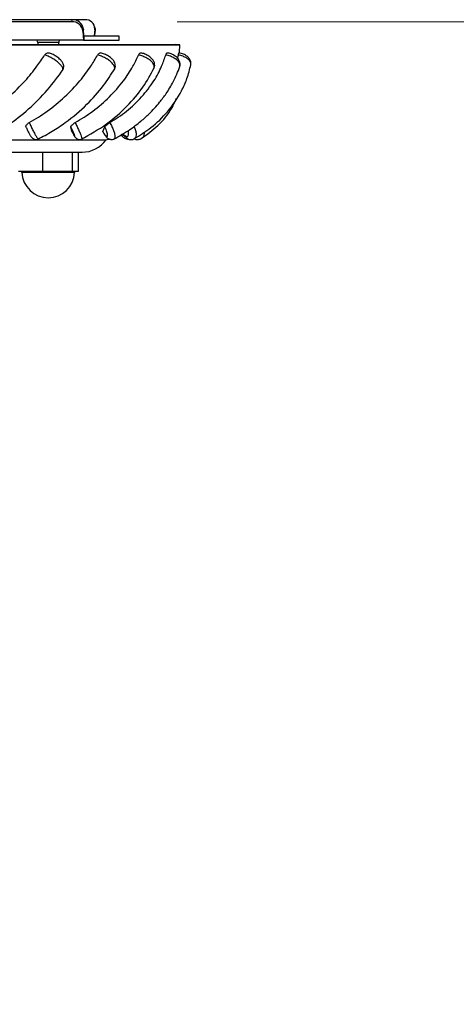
# Model space of a CAD drawing. Header units: millimetres. Extents: x 65 to 121, y 64 to 185.
# Tile 173 of 175: x 86.48 to 90.62, y 175.7 to 185.03. Entities that reach past the tile are written whole.
import ezdxf

# ---------------------------------------------------------------- set-up
doc = ezdxf.new("R2010")
doc.units = ezdxf.units.MM
doc.styles.add('SLDTEXTSTYLE0', font='TXT', dxfattribs={"width": 0.75})
doc.dimstyles.new('SLDDIMSTYLE0', dxfattribs={"dimtxt": 3.5, "dimasz": 3.302, "dimexe": 0, "dimexo": 0.0625, "dimgap": 0.875, "dimtad": 1, "dimdec": 0, "dimlfac": 20, "dimrnd": 1e-09, "dimzin": 12, "dimdsep": 46, "dimtxsty": 'SLDTEXTSTYLE0', "dimsah": 1, "dimcen": 0.09, "dimadec": 0, "dimazin": 3, "dimtfac": 1, "dimtdec": 0, "dimtofl": 0, "dimtmove": 0, "dimatfit": 3, "dimfxl": 0, "dimfrac": 2, "dimtolj": 1, "dimtzin": 12, "dimarcsym": 0})

# ---------------------------------------------------------------- blocks, each defined once
blk = doc.blocks.new('_D')
at = {"color": 7, "linetype": 'Continuous', "lineweight": 18}
for p, q in [((87.9732, 185.0116), (121.2937, 185.0116)), ((120.2937, 185.0116), (120.2937, 118.6561)), ((85.3725, 118.6561), (121.2937, 118.6561))]:
    blk.add_line(p, q, dxfattribs=at)
for points in [[(120.2937, 185.0116), (119.7857, 181.7096), (120.8017, 181.7096)], [(120.2937, 118.6561), (120.8017, 121.9581), (119.7857, 121.9581)]]:
    blk.add_solid(points, dxfattribs=at)
at = {"color": 7, "linetype": 'Continuous', "lineweight": 18, "insert": (115.782, 153.7638), "char_height": 3.5, "attachment_point": 1, "rotation": 90, "style": 'SLDTEXTSTYLE0'}
blk.add_mtext('1327', dxfattribs=at)

msp = doc.modelspace()

# ---------------------------------------------------------------- linework, layer by layer
at = {"color": 7, "linetype": 'Continuous', "lineweight": 25}
for p, q in [((86.97315, 185.01157), (81.39294, 185.01157)), ((86.97783, 185.03057), (81.39761, 185.03057)), ((86.97315, 185.01157), (86.97783, 185.03057)), ((87.09852, 185.03057), (86.97783, 185.03057)), ((87.08324, 184.94257), (87.07857, 184.92358)), ((87.08804, 184.87558), (87.08324, 184.94257)), ((87.19133, 184.94257), (87.18653, 184.87558)), ((87.194, 184.94744), (87.18933, 184.96645)), ((87.196, 184.92358), (87.19133, 184.94257)), ((87.07857, 184.92358), (87.08488, 184.83558)), ((87.08804, 184.87558), (87.08804, 184.83558)), ((87.42316, 184.87558), (87.08804, 184.87558)), ((87.19257, 184.87558), (87.196, 184.92358)), ((87.42316, 184.83558), (87.42316, 184.87558)), ((87.08488, 184.83558), (81.30643, 184.83558)), ((84.02252, 184.79409), (87.99806, 184.79409)), ((84.02492, 184.79435), (87.95806, 184.79435)), ((86.65002, 184.81323), (86.65002, 184.79435)), ((86.85002, 184.79435), (86.85002, 184.81323)), ((87.08488, 184.83558), (87.08804, 184.83558)), ((87.08804, 184.83558), (87.42316, 184.83558)), ((87.99806, 184.79409), (87.95806, 184.79435)), ((87.99454, 184.71886), (87.99806, 184.79409)), ((87.97688, 184.66397), (87.98415, 184.69578)), ((86.97445, 183.97219), (86.96518, 184.01493)), ((87.26754, 183.97219), (87.28644, 184.01493)), ((84.06462, 183.89409), (87.29806, 183.89409)), ((87.29806, 183.89409), (87.32574, 183.90176)), ((87.31213, 183.89824), (87.34044, 183.89754)), ((81.42526, 183.77564), (87.07086, 183.77564)), ((86.69547, 183.77564), (86.69547, 183.59319)), ((86.97822, 183.77564), (86.97822, 183.59319)), ((87.03277, 183.77564), (87.03277, 183.59319)), ((86.69547, 183.59319), (86.46727, 183.59319)), ((86.97822, 183.59319), (86.69547, 183.59319)), ((87.03277, 183.59319), (86.97822, 183.59319))]:
    msp.add_line(p, q, dxfattribs=at)
at = {"color": 1, "linetype": 'Continuous', "lineweight": 25}
for p, q in [((86.72497, 184.81323), (86.65002, 184.81323)), ((86.85002, 184.81323), (86.72497, 184.81323)), ((86.99978, 183.58364), (86.50026, 183.58364))]:
    msp.add_line(p, q, dxfattribs=at)
at = {"color": 7, "linetype": 'Continuous', "lineweight": 25, "flags": 128}
for points in [[(87.194, 184.94744), (87.19533, 184.94074), (87.196, 184.92358)], [(87.28362, 183.94251), (87.2827, 183.94421), (87.28131, 183.9495)]]:
    msp.add_lwpolyline(points, dxfattribs=at)
at = {"color": 7, "linetype": 'Continuous', "lineweight": 25}
for centre, radius, start, end in [((86.97722, 184.9093), 0.10235, 8.016503, 92.277086), ((86.9819, 184.92831), 0.10235, 8.013759, 92.27983), ((87.10475, 184.9442), 0.0866, 358.926686, 94.124727), ((86.60002, 184.81323), 0.05, 0, 26.54079), ((86.90002, 184.81323), 0.05, 153.45921, 180), ((87.07086, 184.05275), 0.27712, 270, 325.071139), ((86.49027, 183.58319), 0.01, 2.536018, 90), ((86.75002, 183.5947), 0.25, 182.536018, 357.463982), ((87.00977, 183.58319), 0.01, 90, 177.463982)]:
    msp.add_arc(centre, radius, start, end, dxfattribs=at)
at = {"color": 1, "linetype": 'Continuous', "lineweight": 25}
msp.add_arc((87.47254, 183.94613), 0.01283, 164.764447, 214.394158, dxfattribs=at)
at = {"color": 7, "linetype": 'Continuous', "lineweight": 25}
for points, knots in [([(86.04668, 184.05545), (86.10242, 184.09028), (86.21804, 184.16253), (86.3817, 184.29726), (86.52561, 184.44179), (86.63654, 184.57658), (86.6921, 184.66012), (86.71582, 184.69578)], [0, 0, 0, 0, 0.2118103, 0.4394006, 0.6669806, 0.8578287, 1, 1, 1, 1]), ([(86.57071, 184.05545), (86.62794, 184.09028), (86.74666, 184.16253), (86.90883, 184.29726), (87.04674, 184.44179), (87.14885, 184.57658), (87.19714, 184.66012), (87.21775, 184.69578)], [0, 0, 0, 0, 0.2118104, 0.4394006, 0.6669808, 0.8578287, 1, 1, 1, 1]), ([(86.71582, 184.69578), (86.71897, 184.69997), (86.72527, 184.70835), (86.73745, 184.71491), (86.74734, 184.71708), (86.75234, 184.71513), (86.75342, 184.7147)], [0, 0, 0, 0, 0.3053336, 0.6106451, 0.9158813, 1, 1, 1, 1]), ([(86.82241, 184.68416), (86.81715, 184.68768), (86.80032, 184.69896), (86.77605, 184.71045), (86.75889, 184.71286), (86.75316, 184.71367)], [0, 0, 0, 0, 0.2328695, 0.7440013, 1, 1, 1, 1]), ([(86.88676, 184.55451), (86.88876, 184.55699), (86.89542, 184.56525), (86.89855, 184.583), (86.89658, 184.60325), (86.88822, 184.62366), (86.87159, 184.64609), (86.8483, 184.66818), (86.82896, 184.68011), (86.82241, 184.68416)], [0, 0, 0, 0, 0.0569636, 0.189529, 0.3089332, 0.4372176, 0.6238266, 0.872616, 1, 1, 1, 1]), ([(87.00547, 184.05545), (87.062, 184.09028), (87.17927, 184.16253), (87.33371, 184.29726), (87.46032, 184.44179), (87.54969, 184.57658), (87.58884, 184.66012), (87.60556, 184.69578)], [0, 0, 0, 0, 0.2118103, 0.4394008, 0.6669809, 0.8578288, 1, 1, 1, 1]), ([(87.21775, 184.69578), (87.22042, 184.69998), (87.22575, 184.70838), (87.23574, 184.71481), (87.24319, 184.71713), (87.24662, 184.71557), (87.24693, 184.71543)], [0, 0, 0, 0, 0.3229489, 0.6458627, 0.9687056, 1, 1, 1, 1]), ([(87.37713, 184.56088), (87.37786, 184.56175), (87.38419, 184.5692), (87.38732, 184.58779), (87.38534, 184.61182), (87.37484, 184.63572), (87.35504, 184.66056), (87.32371, 184.68542), (87.28491, 184.70636), (87.25942, 184.7124), (87.24691, 184.71537)], [0, 0, 0, 0, 0.0150101, 0.1288102, 0.2305745, 0.3423951, 0.4882048, 0.6624345, 0.8344054, 1, 1, 1, 1]), ([(87.33427, 184.05545), (87.38793, 184.09028), (87.49923, 184.16253), (87.64001, 184.29726), (87.75045, 184.44179), (87.82365, 184.57658), (87.85216, 184.66012), (87.86434, 184.69578)], [0, 0, 0, 0, 0.2118105, 0.4394006, 0.6669806, 0.8578286, 1, 1, 1, 1]), ([(87.60556, 184.69578), (87.60764, 184.69998), (87.6118, 184.70838), (87.61921, 184.71479), (87.62459, 184.71716), (87.62694, 184.71566), (87.62707, 184.71557)], [0, 0, 0, 0, 0.3267066, 0.6533811, 0.9799812, 1, 1, 1, 1]), ([(87.75203, 184.57073), (87.75516, 184.57934), (87.7613, 184.59624), (87.75677, 184.62348), (87.74399, 184.64936), (87.72064, 184.67482), (87.68633, 184.69719), (87.65243, 184.71189), (87.63281, 184.71379), (87.62684, 184.71437)], [0, 0, 0, 0, 0.127784, 0.2510471, 0.3851043, 0.5463978, 0.7317222, 0.9183418, 1, 1, 1, 1]), ([(87.86434, 184.69578), (87.86575, 184.69992), (87.86857, 184.70821), (87.87311, 184.71528), (87.87582, 184.71556), (87.87712, 184.7157)], [0, 0, 0, 0, 0.3427312, 0.6854389, 1, 1, 1, 1]), ([(87.99548, 184.58307), (87.99762, 184.58883), (88.00316, 184.60371), (87.99912, 184.62984), (87.98583, 184.6571), (87.96186, 184.68221), (87.92724, 184.70243), (87.89638, 184.71435), (87.87963, 184.71498), (87.8771, 184.71508)], [0, 0, 0, 0, 0.0936284, 0.2416352, 0.3907694, 0.5637139, 0.7596153, 0.9636934, 1, 1, 1, 1]), ([(87.98415, 184.69578), (87.98484, 184.69992), (87.98622, 184.70819), (87.98775, 184.71509), (87.98834, 184.71539), (87.9886, 184.71553)], [0, 0, 0, 0, 0.3562898, 0.7125318, 1, 1, 1, 1]), ([(88.1003, 184.59797), (88.10068, 184.59889), (88.10525, 184.60978), (88.10175, 184.63304), (88.08936, 184.66169), (88.06598, 184.68646), (88.0326, 184.70506), (88.00435, 184.71549), (87.98924, 184.71572), (87.9886, 184.71573)], [0, 0, 0, 0, 0.0168792, 0.2017153, 0.3697576, 0.5558702, 0.7644817, 0.9900692, 1, 1, 1, 1]), ([(86.65103, 183.89841), (86.69727, 183.92285), (86.78696, 183.97024), (86.94664, 184.07775), (87.11355, 184.21926), (87.27039, 184.39338), (87.34576, 184.51118), (87.38077, 184.56591)], [0, 0, 0, 0, 0.1536244, 0.2979393, 0.5631528, 0.7970505, 1, 1, 1, 1]), ([(87.063, 183.89839), (87.14498, 183.94418), (87.30394, 184.03296), (87.49803, 184.20473), (87.65168, 184.38478), (87.7212, 184.51317), (87.7548, 184.57523)], [0, 0, 0, 0, 0.2739266, 0.5311401, 0.7733598, 1, 1, 1, 1]), ([(87.37074, 183.89928), (87.42124, 183.92753), (87.51258, 183.97861), (87.62223, 184.06217), (87.70017, 184.13215), (87.75846, 184.1923), (87.81323, 184.25563), (87.87467, 184.33822), (87.9435, 184.45047), (87.97899, 184.53887), (87.99859, 184.58768)], [0, 0, 0, 0, 0.1725814, 0.3121258, 0.4201527, 0.4971388, 0.5748806, 0.6846261, 0.8258477, 1, 1, 1, 1]), ([(87.56263, 183.90129), (87.61806, 183.93578), (87.73691, 184.00975), (87.89278, 184.16275), (88.00132, 184.32342), (88.0693, 184.47553), (88.09088, 184.55982), (88.10198, 184.60318)], [0, 0, 0, 0, 0.2039389, 0.4372775, 0.7033925, 0.8474016, 1, 1, 1, 1]), ([(86.15058, 183.89931), (86.22299, 183.9403), (86.36723, 184.02197), (86.56649, 184.18225), (86.74693, 184.36124), (86.84335, 184.49353), (86.89146, 184.55953)], [0, 0, 0, 0, 0.2514844, 0.5009803, 0.7510107, 1, 1, 1, 1]), ([(87.6319, 183.90495), (87.68618, 183.94483), (87.79809, 184.02703), (87.91022, 184.15895), (87.95171, 184.25427), (87.96575, 184.28652)], [0, 0, 0, 0, 0.3839941, 0.7916488, 1, 1, 1, 1]), ([(86.53951, 184.01493), (86.53854, 184.01695), (86.5366, 184.02099), (86.54026, 184.0298), (86.54836, 184.03952), (86.55918, 184.04851), (86.56733, 184.05341), (86.57071, 184.05545)], [0, 0, 0, 0, 0.21237603, 0.42474504, 0.63714115, 0.84979259, 1, 1, 1, 1]), ([(86.53868, 184.0165), (86.54014, 184.01281), (86.54544, 183.99948), (86.55744, 183.97414), (86.57242, 183.94549), (86.58454, 183.926), (86.59453, 183.91331), (86.60646, 183.90358), (86.62034, 183.89713), (86.63709, 183.89546), (86.65061, 183.89723), (86.65633, 183.90137), (86.65703, 183.90188)], [0, 0, 0, 0, 0.0622321, 0.2252812, 0.3838687, 0.5542834, 0.6700504, 0.7402265, 0.8133294, 0.8971375, 0.987406, 1, 1, 1, 1]), ([(86.96518, 184.01493), (86.96524, 184.01695), (86.96536, 184.02099), (86.97176, 184.0298), (86.98192, 184.03952), (86.99383, 184.04851), (87.00206, 184.05341), (87.00547, 184.05545)], [0, 0, 0, 0, 0.2123783, 0.4247483, 0.6371417, 0.8497926, 1, 1, 1, 1]), ([(86.98589, 183.9495), (86.98733, 183.94681), (86.99176, 183.9385), (86.99762, 183.92868), (87.00164, 183.9239), (87.00201, 183.92666), (86.99979, 183.93474), (86.99508, 183.94775), (86.98691, 183.96762), (86.97653, 183.99115), (86.96906, 184.0068), (86.96518, 184.01493)], [0, 0, 0, 0, 0.0587117, 0.1808205, 0.3028907, 0.4248655, 0.5029616, 0.6247697, 0.7465895, 0.8684128, 1, 1, 1, 1]), ([(87.28131, 183.9495), (87.28324, 183.94681), (87.28918, 183.9385), (87.29845, 183.92868), (87.30725, 183.9239), (87.31199, 183.92666), (87.31384, 183.93474), (87.31272, 183.94775), (87.30741, 183.96762), (87.29854, 183.99115), (87.29058, 184.0068), (87.28644, 184.01493)], [0, 0, 0, 0, 0.05871334, 0.18082253, 0.3028904, 0.42486635, 0.50296385, 0.62476982, 0.74658861, 0.86841275, 1, 1, 1, 1]), ([(87.28644, 184.01493), (87.28753, 184.01695), (87.2897, 184.02099), (87.29859, 184.0298), (87.31042, 184.03952), (87.32297, 184.04851), (87.33096, 184.05341), (87.33427, 184.05545)], [0, 0, 0, 0, 0.2123733, 0.4247387, 0.6371382, 0.8497931, 1, 1, 1, 1]), ([(86.97445, 183.97219), (86.97639, 183.96823), (86.9804, 183.96006), (86.98402, 183.95309), (86.98589, 183.9495)], [0, 0, 0, 0, 0.484802, 1, 1, 1, 1]), ([(86.98936, 183.94292), (86.99134, 183.9392), (86.99682, 183.92891), (87.00178, 183.92105), (87.0098, 183.91128), (87.01924, 183.90342), (87.03252, 183.8972), (87.04885, 183.89545), (87.06224, 183.89715), (87.06807, 183.90131), (87.06895, 183.90193)], [0, 0, 0, 0, 0.1301353, 0.359895, 0.459301, 0.564217, 0.6831391, 0.8225231, 0.9731553, 1, 1, 1, 1]), ([(87.26411, 183.97544), (87.26614, 183.97156), (87.27236, 183.95964), (87.27931, 183.94969), (87.28398, 183.94298)], [0, 0, 0, 0, 0.3261886, 1, 1, 1, 1]), ([(87.26739, 183.96982), (87.26726, 183.96987), (87.2664, 183.97021), (87.26701, 183.97128), (87.26754, 183.97219)], [0, 0, 0, 0, 0.15566179, 1, 1, 1, 1]), ([(87.26754, 183.97219), (87.26974, 183.96823), (87.27427, 183.96006), (87.27892, 183.95309), (87.28131, 183.9495)], [0, 0, 0, 0, 0.4848038, 1, 1, 1, 1]), ([(87.28406, 183.94278), (87.28931, 183.93532), (87.29958, 183.92073), (87.31614, 183.90629), (87.33631, 183.8968), (87.35782, 183.89486), (87.37019, 183.89998), (87.3761, 183.90243)], [0, 0, 0, 0, 0.2436166, 0.4763545, 0.6712223, 0.8428737, 1, 1, 1, 1]), ([(87.44052, 183.93612), (87.44852, 183.92844), (87.46659, 183.9111), (87.49854, 183.89719), (87.52088, 183.89736), (87.53024, 183.89744)], [0, 0, 0, 0, 0.3158818, 0.7132926, 1, 1, 1, 1]), ([(87.46261, 183.93949), (87.46956, 183.93134), (87.48413, 183.91428), (87.50952, 183.89959), (87.53704, 183.89483), (87.55774, 183.8974), (87.56596, 183.90398), (87.56757, 183.90527)], [0, 0, 0, 0, 0.2515107, 0.5269783, 0.7456606, 0.9501064, 1, 1, 1, 1]), ([(87.56134, 183.90469), (87.56528, 183.90262), (87.57907, 183.89537), (87.60449, 183.89562), (87.62749, 183.90014), (87.6355, 183.90775), (87.6363, 183.90851)], [0, 0, 0, 0, 0.1662659, 0.5806401, 0.9582111, 1, 1, 1, 1])]:
    msp.add_open_spline(points, degree=3, knots=knots, dxfattribs=at)
at = {"color": 1, "linetype": 'Continuous', "lineweight": 25}
for points, knots in [([(86.88621, 184.55482), (86.88782, 184.55681), (86.89216, 184.56219), (86.88573, 184.57906), (86.87078, 184.59936), (86.84869, 184.62144), (86.82096, 184.64398), (86.78517, 184.66713), (86.74768, 184.68635), (86.7267, 184.69256), (86.71582, 184.69578)], [0, 0, 0, 0, 0.0810702, 0.2180884, 0.3551172, 0.4408938, 0.5780329, 0.7152418, 0.8524969, 1, 1, 1, 1]), ([(87.37714, 184.56068), (87.37749, 184.56095), (87.38259, 184.5649), (87.38107, 184.57936), (87.37232, 184.59931), (87.35441, 184.62146), (87.3295, 184.64398), (87.29425, 184.66713), (87.25481, 184.68635), (87.2304, 184.69256), (87.21775, 184.69578)], [0, 0, 0, 0, 0.0106429, 0.1581609, 0.3056938, 0.3980432, 0.5456933, 0.6934182, 0.841192, 1, 1, 1, 1]), ([(87.75062, 184.57065), (87.75242, 184.57353), (87.75784, 184.5822), (87.75334, 184.59951), (87.74092, 184.62139), (87.71956, 184.644), (87.68629, 184.66712), (87.64638, 184.68635), (87.61949, 184.69256), (87.60556, 184.69578)], [0, 0, 0, 0, 0.08000184, 0.24123179, 0.34215518, 0.50351368, 0.66495429, 0.82644786, 1, 1, 1, 1]), ([(87.99595, 184.5827), (87.99757, 184.58919), (88.00036, 184.60036), (87.9928, 184.62149), (87.97634, 184.64397), (87.94616, 184.66713), (87.90736, 184.68635), (87.87902, 184.69256), (87.86434, 184.69578)], [0, 0, 0, 0, 0.1557274, 0.2680243, 0.4475658, 0.6271986, 0.8068903, 1, 1, 1, 1]), ([(88.09981, 184.59829), (88.10049, 184.59973), (88.10341, 184.60593), (88.10051, 184.62159), (88.08993, 184.64393), (88.0639, 184.66714), (88.02773, 184.68635), (87.99902, 184.69256), (87.98415, 184.69578)], [0, 0, 0, 0, 0.0388904, 0.1667304, 0.3711157, 0.5756077, 0.7801661, 1, 1, 1, 1]), ([(86.57071, 184.05545), (86.57181, 184.05287), (86.57798, 184.03843), (86.59096, 184.01), (86.60976, 183.97222), (86.62782, 183.93922), (86.64145, 183.91729), (86.65132, 183.90449), (86.65671, 183.89893), (86.65703, 183.90173), (86.65705, 183.9019)], [0, 0, 0, 0, 0.0367099, 0.2055199, 0.3742588, 0.5429928, 0.7117352, 0.819915, 0.9888609, 1, 1, 1, 1]), ([(87.00547, 184.05545), (87.00678, 184.05287), (87.01412, 184.03843), (87.02793, 184.00999), (87.04507, 183.97226), (87.05892, 183.9391), (87.06664, 183.91767), (87.07028, 183.90443), (87.0692, 183.90311), (87.06859, 183.90238)], [0, 0, 0, 0, 0.0383419, 0.2146568, 0.3908977, 0.5671333, 0.7433766, 0.856365, 1, 1, 1, 1]), ([(87.33427, 184.05545), (87.33574, 184.05287), (87.34396, 184.03843), (87.35806, 184.00999), (87.37289, 183.97227), (87.38196, 183.93906), (87.38362, 183.91781), (87.38149, 183.90563), (87.37749, 183.90439), (87.37567, 183.90383)], [0, 0, 0, 0, 0.0403222, 0.225744, 0.4110872, 0.5964253, 0.7817734, 0.9005963, 1, 1, 1, 1]), ([(87.56268, 184.02005), (87.56436, 184.01674), (87.57236, 184.00092), (87.58033, 183.97222), (87.58467, 183.93899), (87.58002, 183.91806), (87.57382, 183.90686), (87.56867, 183.9057), (87.56727, 183.90538)], [0, 0, 0, 0, 0.06385322, 0.30507163, 0.54628439, 0.78750887, 0.94215178, 1, 1, 1, 1]), ([(87.44542, 183.9495), (87.4483, 183.94675), (87.45552, 183.93986), (87.46369, 183.93566), (87.4686, 183.93315)], [0, 0, 0, 0, 0.3998927, 1, 1, 1, 1]), ([(87.46016, 183.9495), (87.46251, 183.94681), (87.46973, 183.9385), (87.48206, 183.92868), (87.49529, 183.92389), (87.50422, 183.92666), (87.51011, 183.93473), (87.51244, 183.9478), (87.51114, 183.96426), (87.50735, 183.9757), (87.50606, 183.97957)], [0, 0, 0, 0, 0.0725789, 0.2235214, 0.3744186, 0.5252006, 0.6217363, 0.7723118, 0.9228985, 1, 1, 1, 1]), ([(87.6583, 183.96531), (87.65839, 183.95674), (87.65859, 183.93692), (87.64945, 183.91791), (87.63969, 183.91074), (87.63628, 183.90823)], [0, 0, 0, 0, 0.331748, 0.7668056, 1, 1, 1, 1])]:
    msp.add_open_spline(points, degree=3, knots=knots, dxfattribs=at)

# ---------------------------------------------------------------- dimensions: what is measured, and where the dimension line sits
at = {"color": 7, "linetype": 'Continuous', "lineweight": 18}
dim = msp.add_linear_dim(base=(120.2937, 118.65612), p1=(86.97315, 185.01157), p2=(84.37246, 118.65612), angle=90, dimstyle='SLDDIMSTYLE0', dxfattribs=at)
dim.commit()
dim.dimension.update_dxf_attribs({"geometry": '_D', "text_midpoint": (120.2937, 158.93601), "dimtype": 160})

doc.saveas('drawing.dxf')
